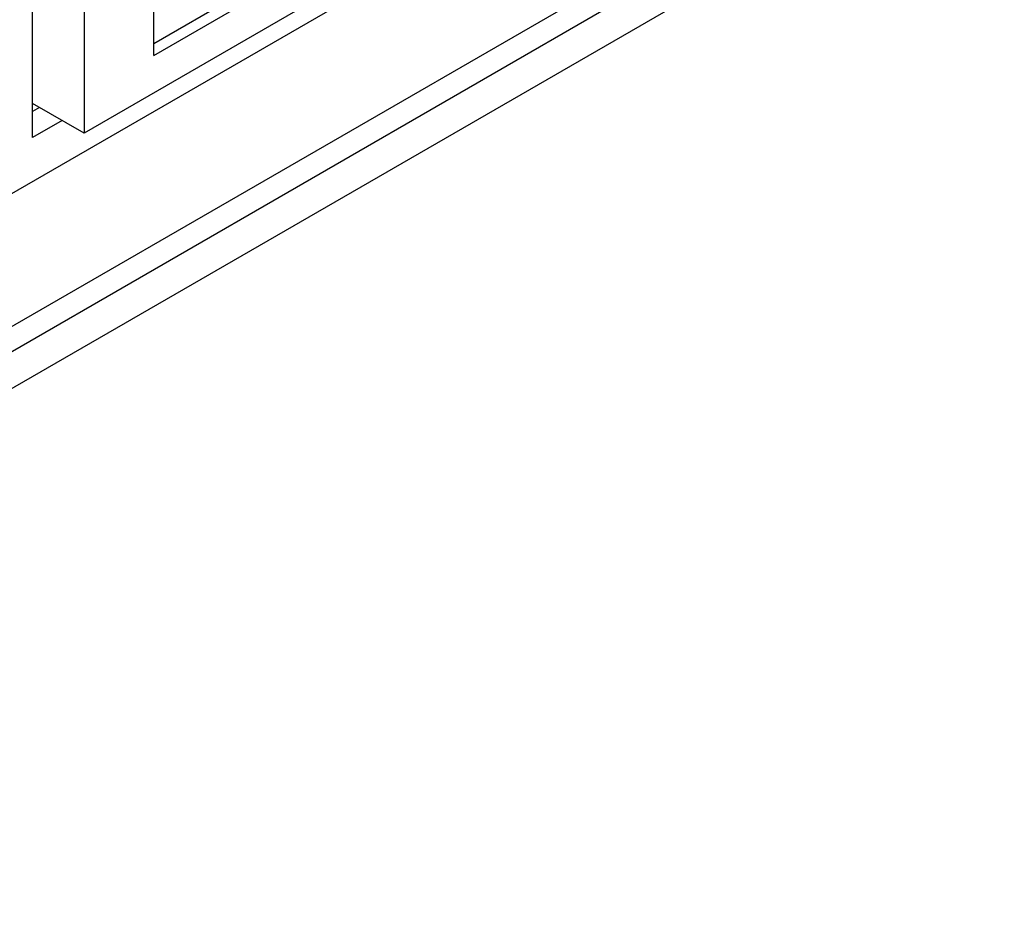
# Model space of a CAD drawing. Header units: inches. Extents: x 0 to 34, y 0 to 22.
# Tile 36 of 145: x 4.192 to 4.888, y 13.801 to 14.438. Entities that reach past the tile are written whole.
import ezdxf

# ---------------------------------------------------------------- set-up
doc = ezdxf.new("R2010")
doc.units = ezdxf.units.IN
doc.header["$LTSCALE"] = 1.87
doc.header["$MEASUREMENT"] = 0
doc.layers.get('0').update_dxf_attribs({"linetype": 'CONTINUOUS'})
doc.layers.add('02___PRT_ALL_AXES', color=7, linetype='CONTINUOUS')
doc.layers.add('ARTWORK', color=7, linetype='CONTINUOUS')

msp = doc.modelspace()

# ---------------------------------------------------------------- linework, layer by layer
at = {"color": 3, "linetype": 'CONTINUOUS'}
for p, q in [((4.2011, 14.35438), (4.2011, 14.76971)), ((4.86517, 14.59483), (3.49038, 13.80104)), ((4.22191, 14.3664), (4.2011, 14.35438))]:
    msp.add_line(p, q, dxfattribs=at)
at = {"color": 7, "linetype": 'CONTINUOUS'}
for p, q in [((4.23747, 14.72483), (4.23747, 14.35742)), ((4.88772, 14.5818), (3.57072, 13.82139)), ((4.28679, 14.41223), (4.28679, 14.52031)), ((4.50263, 14.51052), (4.23747, 14.35742)), ((4.28679, 14.4208), (4.35043, 14.45754)), ((4.28679, 14.41223), (4.35414, 14.45111)), ((4.23747, 14.35742), (4.2011, 14.37842)), ((4.206, 14.37558), (4.2011, 14.37275))]:
    msp.add_line(p, q, dxfattribs=at)
at = {"layer": '02___PRT_ALL_AXES', "color": 3, "linetype": 'CONTINUOUS'}
msp.add_line((4.84979, 14.6037), (3.80729, 14.00178), dxfattribs=at)
at = {"layer": 'ARTWORK', "color": 40, "linetype": 'CONTINUOUS'}
msp.add_line((4.17873, 14.31027), (4.51701, 14.50558), dxfattribs=at)

doc.saveas('drawing.dxf')
